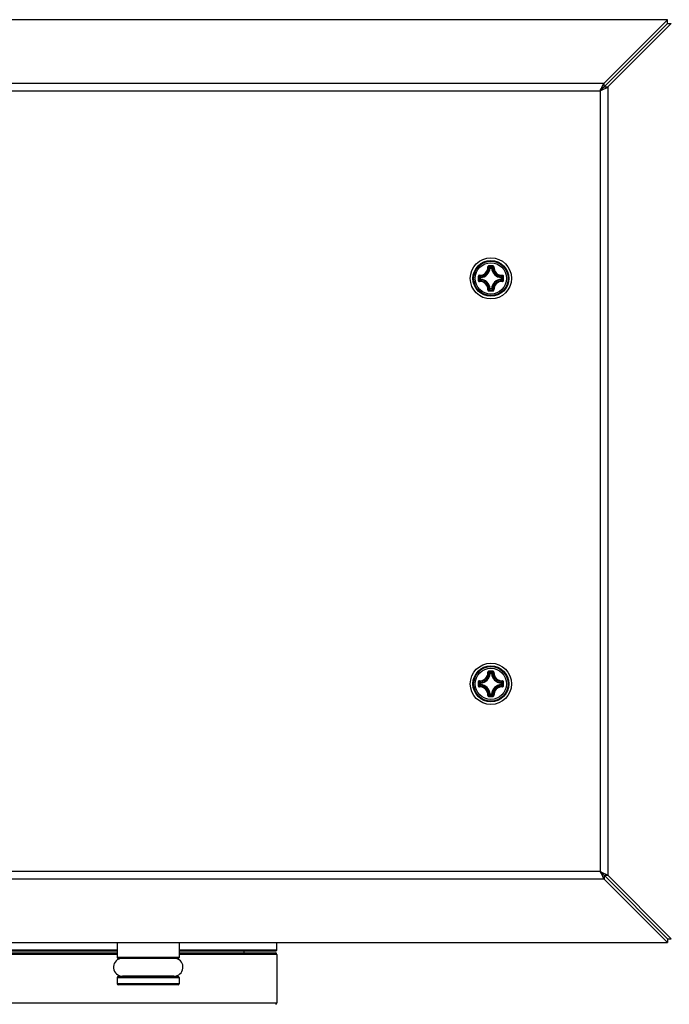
# Model space of a CAD drawing. Header units: millimetres. Extents: x 0 to 420, y 0 to 297.
# Tile 133 of 256: x 124 to 137, y 148 to 167. Entities that reach past the tile are written whole.
import ezdxf

# ---------------------------------------------------------------- set-up
doc = ezdxf.new("R2010")
doc.units = ezdxf.units.MM
doc.header["$LTSCALE"] = 23.1
doc.layers.get('0').update_dxf_attribs({"linetype": 'CONTINUOUS'})

msp = doc.modelspace()

# ---------------------------------------------------------------- linework, layer by layer
at = {"color": 7, "linetype": 'CONTINUOUS'}
for p, q in [((136.949, 167.139), (111.301, 167.139)), ((135.72, 165.91), (136.949, 167.139)), ((136.949, 167.064), (136.949, 167.139)), ((135.795, 165.835), (137.024, 167.064)), ((136.949, 167.064), (137.024, 167.064)), ((112.531, 165.91), (135.72, 165.91)), ((112.606, 165.76), (135.645, 165.76)), ((135.645, 165.76), (135.645, 150.62)), ((135.72, 165.835), (135.72, 165.91)), ((135.72, 165.835), (135.795, 165.835)), ((135.795, 165.835), (135.795, 150.545)), ((133.509, 162.323), (133.499, 162.323)), ((133.509, 162.323), (133.509, 162.333)), ((133.509, 162.333), (133.541, 162.333)), ((133.509, 162.323), (133.541, 162.323)), ((133.541, 162.323), (133.541, 162.333)), ((133.541, 162.323), (133.551, 162.323)), ((133.314, 162.106), (133.314, 162.138)), ((133.324, 162.138), (133.314, 162.138)), ((133.324, 162.138), (133.324, 162.148)), ((133.324, 162.106), (133.324, 162.138)), ((133.726, 162.138), (133.727, 162.148)), ((133.726, 162.138), (133.726, 162.106)), ((133.726, 162.138), (133.736, 162.138)), ((133.736, 162.138), (133.736, 162.106)), ((133.324, 162.106), (133.314, 162.106)), ((133.324, 162.106), (133.324, 162.096)), ((133.726, 162.106), (133.727, 162.096)), ((133.726, 162.106), (133.736, 162.106)), ((133.509, 161.921), (133.499, 161.921)), ((133.509, 161.921), (133.509, 161.911)), ((133.541, 161.921), (133.509, 161.921)), ((133.541, 161.911), (133.509, 161.911)), ((133.541, 161.921), (133.541, 161.911)), ((133.541, 161.921), (133.551, 161.921)), ((133.509, 154.459), (133.499, 154.459)), ((133.509, 154.459), (133.509, 154.469)), ((133.509, 154.469), (133.541, 154.469)), ((133.509, 154.459), (133.541, 154.459)), ((133.541, 154.459), (133.541, 154.469)), ((133.541, 154.459), (133.551, 154.459)), ((133.314, 154.242), (133.314, 154.274)), ((133.324, 154.274), (133.314, 154.274)), ((133.324, 154.242), (133.314, 154.242)), ((133.324, 154.274), (133.324, 154.284)), ((133.324, 154.242), (133.324, 154.274)), ((133.324, 154.242), (133.324, 154.232)), ((133.726, 154.274), (133.727, 154.284)), ((133.726, 154.274), (133.726, 154.242)), ((133.726, 154.274), (133.736, 154.274)), ((133.726, 154.242), (133.727, 154.232)), ((133.726, 154.242), (133.736, 154.242)), ((133.736, 154.274), (133.736, 154.242)), ((133.509, 154.057), (133.499, 154.057)), ((133.509, 154.057), (133.509, 154.047)), ((133.541, 154.057), (133.509, 154.057)), ((133.541, 154.047), (133.509, 154.047)), ((133.541, 154.057), (133.541, 154.047)), ((133.541, 154.057), (133.551, 154.057)), ((135.645, 150.62), (112.606, 150.62)), ((135.72, 150.545), (135.72, 150.47)), ((135.72, 150.545), (135.795, 150.545)), ((135.795, 150.545), (137.024, 149.316)), ((135.72, 150.47), (112.531, 150.47)), ((135.72, 150.47), (136.949, 149.241)), ((111.301, 149.241), (136.949, 149.241)), ((126.277, 149.241), (126.277, 148.952)), ((127.477, 149.241), (127.477, 148.952)), ((129.375, 149.092), (129.375, 149.241)), ((136.949, 149.316), (136.949, 149.241)), ((136.949, 149.316), (137.024, 149.316)), ((126.277, 149.092), (118.875, 149.092)), ((126.277, 149.012), (118.875, 149.012)), ((126.277, 149.072), (118.895, 149.072)), ((118.905, 149.042), (126.277, 149.042)), ((127.477, 148.952), (126.277, 148.952)), ((129.375, 149.092), (127.477, 149.092)), ((129.355, 149.072), (127.477, 149.072)), ((127.477, 149.042), (129.345, 149.042)), ((129.375, 149.012), (127.477, 149.012)), ((128.735, 149.072), (128.735, 149.042)), ((129.355, 149.072), (129.375, 149.092)), ((129.375, 149.012), (129.375, 148.072)), ((127.457, 148.932), (126.297, 148.932)), ((126.297, 148.582), (127.457, 148.582)), ((127.377, 148.587), (126.377, 148.587)), ((126.502, 148.587), (126.502, 148.582)), ((127.252, 148.587), (127.252, 148.582)), ((126.277, 148.562), (126.277, 148.442)), ((126.277, 148.562), (127.477, 148.562)), ((127.477, 148.442), (126.277, 148.442)), ((127.457, 148.422), (126.297, 148.422)), ((127.477, 148.562), (127.477, 148.442)), ((118.875, 148.072), (129.375, 148.072))]:
    msp.add_line(p, q, dxfattribs=at)
at = {"color": 3, "linetype": 'CONTINUOUS'}
for p, q in [((135.72, 165.835), (136.949, 167.064)), ((135.72, 150.545), (136.949, 149.316))]:
    msp.add_line(p, q, dxfattribs=at)
at = {"color": 7, "linetype": 'CONTINUOUS'}
for centre, radius in [((133.525, 162.122), 0.4), ((133.525, 162.122), 0.348), ((133.525, 162.122), 0.348), ((133.525, 162.122), 0.334), ((133.525, 162.122), 0.304), ((133.525, 154.258), 0.4), ((133.525, 154.258), 0.348), ((133.525, 154.258), 0.348), ((133.525, 154.258), 0.334), ((133.525, 154.258), 0.304)]:
    msp.add_circle(centre, radius, dxfattribs=at)
for centre, radius, start, end in [((133.311, 162.337), 0.156, 266.8359, 3.1593), ((133.312, 162.335), 0.165, 266.7227, 3.2772), ((133.315, 162.332), 0.194, 272.6594, 357.3406), ((133.315, 162.332), 0.184, 272.6606, 357.3393), ((133.526, 150.95), 11.416, 89.8104, 90.1968), ((133.525, 151.033), 11.321, 89.8069, 90.1932), ((133.131, 161.972), 0.522, 43.6483, 47.0364), ((133.919, 161.972), 0.522, 132.9634, 136.3517), ((133.735, 162.332), 0.194, 182.6594, 267.3405), ((133.735, 162.332), 0.184, 182.6607, 267.3393), ((133.738, 162.335), 0.165, 176.7227, 273.2771), ((133.74, 162.337), 0.156, 176.8402, 273.1614), ((144.697, 162.122), 11.416, 179.807, 180.0002), ((133.675, 162.516), 0.522, 222.9629, 226.3522), ((144.614, 162.122), 11.322, 179.8069, 180.1931), ((133.376, 162.516), 0.522, 313.6483, 317.0364), ((122.436, 162.122), 11.321, 359.8069, 0.1931), ((122.354, 162.122), 11.416, 359.9997, 0.1929), ((144.697, 162.122), 11.416, 179.9997, 180.1929), ((133.675, 161.728), 0.522, 133.6479, 137.0369), ((133.311, 161.907), 0.156, 356.8402, 93.1614), ((133.312, 161.909), 0.165, 356.7235, 93.2764), ((133.315, 161.912), 0.194, 2.6594, 87.3406), ((133.315, 161.912), 0.184, 2.6606, 87.3394), ((133.735, 161.912), 0.194, 92.6592, 177.3404), ((133.735, 161.912), 0.184, 92.6607, 177.3393), ((133.738, 161.909), 0.165, 86.7236, 183.2763), ((133.74, 161.907), 0.156, 86.8391, 183.1593), ((133.376, 161.728), 0.522, 42.9634, 46.3517), ((122.354, 162.122), 11.416, 359.807, 0.0002), ((133.131, 162.271), 0.522, 312.9629, 316.3522), ((133.525, 173.211), 11.321, 269.8068, 270.1931), ((133.526, 173.294), 11.416, 269.8032, 270.1895), ((133.919, 162.271), 0.522, 223.6483, 227.0364), ((133.526, 143.086), 11.416, 89.8104, 90.1968), ((133.525, 143.169), 11.321, 89.8069, 90.1932), ((133.131, 154.108), 0.522, 43.6483, 47.0364), ((133.919, 154.108), 0.522, 132.9634, 136.3517), ((144.697, 154.258), 11.416, 179.807, 180.0002), ((133.675, 154.652), 0.522, 222.9629, 226.3522), ((144.614, 154.258), 11.322, 179.8069, 180.1931), ((133.311, 154.473), 0.156, 266.8359, 3.1593), ((133.312, 154.471), 0.165, 266.7227, 3.2772), ((133.315, 154.468), 0.194, 272.6594, 357.3406), ((133.315, 154.468), 0.184, 272.6606, 357.3393), ((133.735, 154.468), 0.194, 182.6594, 267.3405), ((133.735, 154.468), 0.184, 182.6607, 267.3393), ((133.738, 154.471), 0.165, 176.7227, 273.2771), ((133.74, 154.473), 0.156, 176.8402, 273.1614), ((133.376, 154.652), 0.522, 313.6483, 317.0364), ((122.436, 154.258), 11.321, 359.8069, 0.1931), ((122.354, 154.258), 11.416, 359.9997, 0.1929), ((144.697, 154.258), 11.416, 179.9997, 180.1929), ((133.675, 153.864), 0.522, 133.6479, 137.0369), ((133.311, 154.043), 0.156, 356.8402, 93.1614), ((133.312, 154.045), 0.165, 356.7235, 93.2764), ((133.315, 154.048), 0.194, 2.6594, 87.3406), ((133.315, 154.048), 0.184, 2.6606, 87.3394), ((133.735, 154.048), 0.194, 92.6592, 177.3404), ((133.735, 154.048), 0.184, 92.6607, 177.3393), ((133.738, 154.045), 0.165, 86.7236, 183.2763), ((133.74, 154.043), 0.156, 86.8391, 183.1593), ((133.376, 153.864), 0.522, 42.9634, 46.3517), ((122.354, 154.258), 11.416, 359.807, 0.0002), ((133.131, 154.407), 0.522, 312.9629, 316.3522), ((133.525, 165.347), 11.321, 269.8068, 270.1931), ((133.526, 165.43), 11.416, 269.8032, 270.1895), ((133.919, 154.407), 0.522, 223.6483, 227.0364), ((126.297, 148.952), 0.02, 180, 270), ((127.457, 148.952), 0.02, 270, 360), ((129.345, 149.012), 0.03, 0, 90), ((126.377, 148.762), 0.175, 103.4783, 270), ((127.377, 148.762), 0.175, 270, 76.5217), ((126.297, 148.562), 0.02, 90, 180), ((127.457, 148.562), 0.02, 0, 90), ((126.297, 148.442), 0.02, 180, 270), ((127.457, 148.442), 0.02, 270, 360), ((129.345, 148.072), 0.03, 285, 360)]:
    msp.add_arc(centre, radius, start, end, dxfattribs=at)
for points, knots in [([(135.645, 165.76), (135.651, 165.773), (135.675, 165.823), (135.7, 165.873), (135.72, 165.91)], [0, 0, 0, 0, 0.258867, 1, 1, 1, 1]), ([(135.645, 165.76), (135.658, 165.766), (135.708, 165.79), (135.759, 165.815), (135.795, 165.835)], [0, 0, 0, 0, 0.258867, 1, 1, 1, 1]), ([(133.487, 162.367), (133.481, 162.367), (133.47, 162.362), (133.466, 162.35), (133.466, 162.345)], [0, 0, 0, 0, 0.503055, 1, 1, 1, 1]), ([(133.466, 162.345), (133.469, 162.346), (133.472, 162.346), (133.475, 162.345), (133.477, 162.345), (133.477, 162.344)], [0, 0, 0, 0, 0.654585, 0.879518, 1, 1, 1, 1]), ([(133.487, 162.355), (133.484, 162.355), (133.479, 162.352), (133.477, 162.347), (133.477, 162.344)], [0, 0, 0, 0, 0.506356, 1, 1, 1, 1]), ([(133.499, 162.323), (133.497, 162.325), (133.49, 162.332), (133.483, 162.339), (133.477, 162.344)], [0, 0, 0, 0, 0.245129, 1, 1, 1, 1]), ([(133.487, 162.367), (133.487, 162.364), (133.487, 162.36), (133.487, 162.356), (133.487, 162.355), (133.487, 162.355)], [0, 0, 0, 0, 0.661505, 0.892729, 1, 1, 1, 1]), ([(133.551, 162.323), (133.553, 162.325), (133.56, 162.332), (133.568, 162.339), (133.574, 162.344)], [0, 0, 0, 0, 0.245127, 1, 1, 1, 1]), ([(133.564, 162.367), (133.564, 162.364), (133.564, 162.36), (133.564, 162.356), (133.564, 162.355), (133.563, 162.355)], [0, 0, 0, 0, 0.661448, 0.89268, 1, 1, 1, 1]), ([(133.574, 162.344), (133.574, 162.347), (133.572, 162.352), (133.566, 162.355), (133.563, 162.355)], [0, 0, 0, 0, 0.493633, 1, 1, 1, 1]), ([(133.584, 162.345), (133.584, 162.35), (133.58, 162.362), (133.569, 162.367), (133.564, 162.367)], [0, 0, 0, 0, 0.496944, 1, 1, 1, 1]), ([(133.584, 162.345), (133.582, 162.346), (133.579, 162.346), (133.575, 162.345), (133.574, 162.345), (133.574, 162.344)], [0, 0, 0, 0, 0.654635, 0.879564, 1, 1, 1, 1]), ([(133.302, 162.181), (133.297, 162.181), (133.285, 162.177), (133.281, 162.166), (133.281, 162.16)], [0, 0, 0, 0, 0.49693, 1, 1, 1, 1]), ([(133.281, 162.16), (133.283, 162.16), (133.287, 162.16), (133.291, 162.16), (133.292, 162.16), (133.293, 162.16)], [0, 0, 0, 0, 0.661474, 0.892703, 1, 1, 1, 1]), ([(133.303, 162.17), (133.3, 162.171), (133.295, 162.168), (133.293, 162.163), (133.293, 162.16)], [0, 0, 0, 0, 0.493642, 1, 1, 1, 1]), ([(133.302, 162.181), (133.302, 162.179), (133.302, 162.175), (133.302, 162.172), (133.303, 162.171), (133.303, 162.17)], [0, 0, 0, 0, 0.654635, 0.879564, 1, 1, 1, 1]), ([(133.324, 162.148), (133.322, 162.15), (133.315, 162.157), (133.308, 162.165), (133.303, 162.17)], [0, 0, 0, 0, 0.245124, 1, 1, 1, 1]), ([(133.727, 162.148), (133.728, 162.15), (133.736, 162.157), (133.742, 162.165), (133.748, 162.17)], [0, 0, 0, 0, 0.245129, 1, 1, 1, 1]), ([(133.736, 162.138), (133.736, 162.141), (133.734, 162.146), (133.729, 162.148), (133.727, 162.148)], [0, 0, 0, 0, 0.499979, 1, 1, 1, 1]), ([(133.749, 162.181), (133.749, 162.179), (133.749, 162.175), (133.748, 162.172), (133.748, 162.171), (133.748, 162.17)], [0, 0, 0, 0, 0.654598, 0.879529, 1, 1, 1, 1]), ([(133.77, 162.16), (133.77, 162.166), (133.765, 162.177), (133.754, 162.181), (133.748, 162.181)], [0, 0, 0, 0, 0.503051, 1, 1, 1, 1]), ([(133.758, 162.16), (133.758, 162.163), (133.756, 162.168), (133.75, 162.171), (133.748, 162.17)], [0, 0, 0, 0, 0.50636, 1, 1, 1, 1]), ([(133.77, 162.16), (133.767, 162.16), (133.764, 162.16), (133.76, 162.16), (133.758, 162.16), (133.758, 162.16)], [0, 0, 0, 0, 0.661505, 0.892729, 1, 1, 1, 1]), ([(133.281, 162.083), (133.283, 162.083), (133.287, 162.083), (133.291, 162.084), (133.292, 162.084), (133.293, 162.084)], [0, 0, 0, 0, 0.661505, 0.892729, 1, 1, 1, 1]), ([(133.281, 162.083), (133.281, 162.078), (133.285, 162.067), (133.297, 162.063), (133.302, 162.063)], [0, 0, 0, 0, 0.503051, 1, 1, 1, 1]), ([(133.293, 162.084), (133.293, 162.081), (133.295, 162.076), (133.3, 162.073), (133.303, 162.073)], [0, 0, 0, 0, 0.50636, 1, 1, 1, 1]), ([(133.302, 162.063), (133.302, 162.065), (133.302, 162.069), (133.302, 162.072), (133.303, 162.073), (133.303, 162.073)], [0, 0, 0, 0, 0.654598, 0.879529, 1, 1, 1, 1]), ([(133.324, 162.096), (133.322, 162.094), (133.315, 162.087), (133.308, 162.079), (133.303, 162.073)], [0, 0, 0, 0, 0.245126, 1, 1, 1, 1]), ([(133.314, 162.106), (133.314, 162.103), (133.316, 162.098), (133.321, 162.096), (133.324, 162.096)], [0, 0, 0, 0, 0.499979, 1, 1, 1, 1]), ([(133.727, 162.096), (133.729, 162.096), (133.734, 162.098), (133.736, 162.103), (133.736, 162.106)], [0, 0, 0, 0, 0.500021, 1, 1, 1, 1]), ([(133.727, 162.096), (133.728, 162.094), (133.736, 162.087), (133.742, 162.079), (133.748, 162.073)], [0, 0, 0, 0, 0.245127, 1, 1, 1, 1]), ([(133.748, 162.073), (133.75, 162.073), (133.756, 162.076), (133.758, 162.081), (133.758, 162.084)], [0, 0, 0, 0, 0.493642, 1, 1, 1, 1]), ([(133.748, 162.063), (133.754, 162.063), (133.765, 162.067), (133.77, 162.078), (133.77, 162.083)], [0, 0, 0, 0, 0.496947, 1, 1, 1, 1]), ([(133.749, 162.063), (133.749, 162.065), (133.749, 162.069), (133.748, 162.072), (133.748, 162.073), (133.748, 162.073)], [0, 0, 0, 0, 0.654634, 0.879563, 1, 1, 1, 1]), ([(133.77, 162.083), (133.767, 162.083), (133.764, 162.083), (133.76, 162.084), (133.758, 162.084), (133.758, 162.084)], [0, 0, 0, 0, 0.661481, 0.892709, 1, 1, 1, 1]), ([(133.466, 161.899), (133.469, 161.898), (133.472, 161.898), (133.475, 161.899), (133.477, 161.899), (133.477, 161.9)], [0, 0, 0, 0, 0.654635, 0.879564, 1, 1, 1, 1]), ([(133.466, 161.899), (133.466, 161.893), (133.47, 161.882), (133.481, 161.877), (133.487, 161.877)], [0, 0, 0, 0, 0.496966, 1, 1, 1, 1]), ([(133.499, 161.921), (133.497, 161.919), (133.49, 161.912), (133.483, 161.905), (133.477, 161.9)], [0, 0, 0, 0, 0.245124, 1, 1, 1, 1]), ([(133.477, 161.9), (133.477, 161.897), (133.479, 161.891), (133.484, 161.889), (133.487, 161.889)], [0, 0, 0, 0, 0.493633, 1, 1, 1, 1]), ([(133.487, 161.877), (133.487, 161.88), (133.487, 161.884), (133.487, 161.888), (133.487, 161.889), (133.487, 161.889)], [0, 0, 0, 0, 0.661448, 0.89268, 1, 1, 1, 1]), ([(133.541, 161.911), (133.544, 161.911), (133.549, 161.913), (133.551, 161.918), (133.551, 161.921)], [0, 0, 0, 0, 0.499979, 1, 1, 1, 1]), ([(133.551, 161.921), (133.553, 161.919), (133.56, 161.912), (133.568, 161.905), (133.574, 161.9)], [0, 0, 0, 0, 0.245129, 1, 1, 1, 1]), ([(133.563, 161.889), (133.566, 161.889), (133.572, 161.891), (133.574, 161.897), (133.574, 161.9)], [0, 0, 0, 0, 0.506357, 1, 1, 1, 1]), ([(133.564, 161.877), (133.564, 161.88), (133.564, 161.884), (133.564, 161.888), (133.564, 161.889), (133.563, 161.889)], [0, 0, 0, 0, 0.661505, 0.892729, 1, 1, 1, 1]), ([(133.564, 161.877), (133.569, 161.877), (133.58, 161.882), (133.584, 161.893), (133.584, 161.899)], [0, 0, 0, 0, 0.503087, 1, 1, 1, 1]), ([(133.584, 161.899), (133.582, 161.898), (133.579, 161.898), (133.575, 161.899), (133.574, 161.899), (133.574, 161.9)], [0, 0, 0, 0, 0.654531, 0.879475, 1, 1, 1, 1]), ([(133.487, 154.503), (133.481, 154.503), (133.47, 154.498), (133.466, 154.486), (133.466, 154.481)], [0, 0, 0, 0, 0.503055, 1, 1, 1, 1]), ([(133.487, 154.491), (133.484, 154.491), (133.479, 154.488), (133.477, 154.483), (133.477, 154.48)], [0, 0, 0, 0, 0.506356, 1, 1, 1, 1]), ([(133.487, 154.503), (133.487, 154.5), (133.487, 154.496), (133.487, 154.492), (133.487, 154.491), (133.487, 154.491)], [0, 0, 0, 0, 0.661505, 0.892729, 1, 1, 1, 1]), ([(133.564, 154.503), (133.564, 154.5), (133.564, 154.496), (133.564, 154.492), (133.564, 154.491), (133.563, 154.491)], [0, 0, 0, 0, 0.661448, 0.89268, 1, 1, 1, 1]), ([(133.574, 154.48), (133.574, 154.483), (133.572, 154.488), (133.566, 154.491), (133.563, 154.491)], [0, 0, 0, 0, 0.493633, 1, 1, 1, 1]), ([(133.584, 154.481), (133.584, 154.486), (133.58, 154.498), (133.569, 154.503), (133.564, 154.503)], [0, 0, 0, 0, 0.496944, 1, 1, 1, 1]), ([(133.302, 154.317), (133.297, 154.317), (133.285, 154.313), (133.281, 154.302), (133.281, 154.296)], [0, 0, 0, 0, 0.49693, 1, 1, 1, 1]), ([(133.281, 154.296), (133.283, 154.296), (133.287, 154.296), (133.291, 154.296), (133.292, 154.296), (133.293, 154.296)], [0, 0, 0, 0, 0.661474, 0.892703, 1, 1, 1, 1]), ([(133.303, 154.306), (133.3, 154.307), (133.295, 154.304), (133.293, 154.299), (133.293, 154.296)], [0, 0, 0, 0, 0.493642, 1, 1, 1, 1]), ([(133.302, 154.317), (133.302, 154.315), (133.302, 154.311), (133.302, 154.308), (133.303, 154.307), (133.303, 154.306)], [0, 0, 0, 0, 0.654635, 0.879564, 1, 1, 1, 1]), ([(133.324, 154.284), (133.322, 154.286), (133.315, 154.293), (133.308, 154.301), (133.303, 154.306)], [0, 0, 0, 0, 0.245124, 1, 1, 1, 1]), ([(133.466, 154.481), (133.469, 154.482), (133.472, 154.482), (133.475, 154.481), (133.477, 154.481), (133.477, 154.48)], [0, 0, 0, 0, 0.654585, 0.879518, 1, 1, 1, 1]), ([(133.499, 154.459), (133.497, 154.461), (133.49, 154.468), (133.483, 154.475), (133.477, 154.48)], [0, 0, 0, 0, 0.245129, 1, 1, 1, 1]), ([(133.551, 154.459), (133.553, 154.461), (133.56, 154.468), (133.568, 154.475), (133.574, 154.48)], [0, 0, 0, 0, 0.245127, 1, 1, 1, 1]), ([(133.584, 154.481), (133.582, 154.482), (133.579, 154.482), (133.575, 154.481), (133.574, 154.481), (133.574, 154.48)], [0, 0, 0, 0, 0.654635, 0.879564, 1, 1, 1, 1]), ([(133.727, 154.284), (133.728, 154.286), (133.736, 154.293), (133.742, 154.301), (133.748, 154.306)], [0, 0, 0, 0, 0.245129, 1, 1, 1, 1]), ([(133.749, 154.317), (133.749, 154.315), (133.749, 154.311), (133.748, 154.308), (133.748, 154.307), (133.748, 154.306)], [0, 0, 0, 0, 0.654598, 0.879529, 1, 1, 1, 1]), ([(133.77, 154.296), (133.77, 154.302), (133.765, 154.313), (133.754, 154.317), (133.748, 154.317)], [0, 0, 0, 0, 0.503051, 1, 1, 1, 1]), ([(133.758, 154.296), (133.758, 154.299), (133.756, 154.304), (133.75, 154.307), (133.748, 154.306)], [0, 0, 0, 0, 0.50636, 1, 1, 1, 1]), ([(133.77, 154.296), (133.767, 154.296), (133.764, 154.296), (133.76, 154.296), (133.758, 154.296), (133.758, 154.296)], [0, 0, 0, 0, 0.661505, 0.892729, 1, 1, 1, 1]), ([(133.281, 154.219), (133.283, 154.219), (133.287, 154.219), (133.291, 154.22), (133.292, 154.22), (133.293, 154.22)], [0, 0, 0, 0, 0.661505, 0.892729, 1, 1, 1, 1]), ([(133.281, 154.219), (133.281, 154.214), (133.285, 154.203), (133.297, 154.199), (133.302, 154.199)], [0, 0, 0, 0, 0.503051, 1, 1, 1, 1]), ([(133.293, 154.22), (133.293, 154.217), (133.295, 154.212), (133.3, 154.209), (133.303, 154.209)], [0, 0, 0, 0, 0.50636, 1, 1, 1, 1]), ([(133.302, 154.199), (133.302, 154.201), (133.302, 154.205), (133.302, 154.208), (133.303, 154.209), (133.303, 154.209)], [0, 0, 0, 0, 0.654598, 0.879529, 1, 1, 1, 1]), ([(133.324, 154.232), (133.322, 154.23), (133.315, 154.223), (133.308, 154.215), (133.303, 154.209)], [0, 0, 0, 0, 0.245126, 1, 1, 1, 1]), ([(133.314, 154.242), (133.314, 154.239), (133.316, 154.234), (133.321, 154.232), (133.324, 154.232)], [0, 0, 0, 0, 0.499979, 1, 1, 1, 1]), ([(133.736, 154.274), (133.736, 154.277), (133.734, 154.282), (133.729, 154.284), (133.727, 154.284)], [0, 0, 0, 0, 0.499979, 1, 1, 1, 1]), ([(133.727, 154.232), (133.729, 154.232), (133.734, 154.234), (133.736, 154.239), (133.736, 154.242)], [0, 0, 0, 0, 0.500021, 1, 1, 1, 1]), ([(133.727, 154.232), (133.728, 154.23), (133.736, 154.223), (133.742, 154.215), (133.748, 154.209)], [0, 0, 0, 0, 0.245127, 1, 1, 1, 1]), ([(133.748, 154.209), (133.75, 154.209), (133.756, 154.212), (133.758, 154.217), (133.758, 154.22)], [0, 0, 0, 0, 0.493642, 1, 1, 1, 1]), ([(133.748, 154.199), (133.754, 154.199), (133.765, 154.203), (133.77, 154.214), (133.77, 154.219)], [0, 0, 0, 0, 0.496947, 1, 1, 1, 1]), ([(133.749, 154.199), (133.749, 154.201), (133.749, 154.205), (133.748, 154.208), (133.748, 154.209), (133.748, 154.209)], [0, 0, 0, 0, 0.654634, 0.879563, 1, 1, 1, 1]), ([(133.77, 154.219), (133.767, 154.219), (133.764, 154.219), (133.76, 154.22), (133.758, 154.22), (133.758, 154.22)], [0, 0, 0, 0, 0.661481, 0.892709, 1, 1, 1, 1]), ([(133.466, 154.035), (133.469, 154.034), (133.472, 154.034), (133.475, 154.035), (133.477, 154.035), (133.477, 154.036)], [0, 0, 0, 0, 0.654635, 0.879564, 1, 1, 1, 1]), ([(133.466, 154.035), (133.466, 154.029), (133.47, 154.018), (133.481, 154.013), (133.487, 154.013)], [0, 0, 0, 0, 0.496966, 1, 1, 1, 1]), ([(133.499, 154.057), (133.497, 154.055), (133.49, 154.048), (133.483, 154.041), (133.477, 154.036)], [0, 0, 0, 0, 0.245124, 1, 1, 1, 1]), ([(133.477, 154.036), (133.477, 154.033), (133.479, 154.027), (133.484, 154.025), (133.487, 154.025)], [0, 0, 0, 0, 0.493633, 1, 1, 1, 1]), ([(133.487, 154.013), (133.487, 154.016), (133.487, 154.02), (133.487, 154.024), (133.487, 154.025), (133.487, 154.025)], [0, 0, 0, 0, 0.661448, 0.89268, 1, 1, 1, 1]), ([(133.541, 154.047), (133.544, 154.047), (133.549, 154.049), (133.551, 154.054), (133.551, 154.057)], [0, 0, 0, 0, 0.499979, 1, 1, 1, 1]), ([(133.551, 154.057), (133.553, 154.055), (133.56, 154.048), (133.568, 154.041), (133.574, 154.036)], [0, 0, 0, 0, 0.245129, 1, 1, 1, 1]), ([(133.563, 154.025), (133.566, 154.025), (133.572, 154.027), (133.574, 154.033), (133.574, 154.036)], [0, 0, 0, 0, 0.506357, 1, 1, 1, 1]), ([(133.564, 154.013), (133.564, 154.016), (133.564, 154.02), (133.564, 154.024), (133.564, 154.025), (133.563, 154.025)], [0, 0, 0, 0, 0.661505, 0.892729, 1, 1, 1, 1]), ([(133.564, 154.013), (133.569, 154.013), (133.58, 154.018), (133.584, 154.029), (133.584, 154.035)], [0, 0, 0, 0, 0.503087, 1, 1, 1, 1]), ([(133.584, 154.035), (133.582, 154.034), (133.579, 154.034), (133.575, 154.035), (133.574, 154.035), (133.574, 154.036)], [0, 0, 0, 0, 0.654531, 0.879475, 1, 1, 1, 1]), ([(135.645, 150.62), (135.651, 150.607), (135.675, 150.557), (135.7, 150.507), (135.72, 150.47)], [0, 0, 0, 0, 0.258867, 1, 1, 1, 1]), ([(135.645, 150.62), (135.658, 150.614), (135.708, 150.59), (135.759, 150.565), (135.795, 150.545)], [0, 0, 0, 0, 0.258867, 1, 1, 1, 1])]:
    msp.add_open_spline(points, degree=3, knots=knots, dxfattribs=at)
at = {"color": 3, "linetype": 'CONTINUOUS'}
for points in [[(135.645, 165.76), (135.651, 165.766), (135.676, 165.792), (135.7, 165.817), (135.72, 165.835)], [(135.645, 165.76), (135.651, 165.766), (135.677, 165.79), (135.702, 165.815), (135.72, 165.835)], [(135.645, 150.62), (135.651, 150.614), (135.677, 150.59), (135.702, 150.565), (135.72, 150.545)], [(135.645, 150.62), (135.651, 150.614), (135.676, 150.588), (135.7, 150.563), (135.72, 150.545)]]:
    msp.add_open_spline(points, degree=3, knots=[0, 0, 0, 0, 0.255565, 1, 1, 1, 1], dxfattribs=at)
at = {"color": 7, "linetype": 'CONTINUOUS'}
for points in [[(133.509, 162.333), (133.507, 162.333), (133.501, 162.331), (133.499, 162.326), (133.499, 162.323)], [(133.551, 162.323), (133.551, 162.326), (133.549, 162.331), (133.544, 162.333), (133.541, 162.333)], [(133.324, 162.148), (133.321, 162.148), (133.316, 162.146), (133.314, 162.141), (133.314, 162.138)], [(133.499, 161.921), (133.499, 161.918), (133.501, 161.913), (133.507, 161.911), (133.509, 161.911)], [(133.509, 154.469), (133.507, 154.469), (133.501, 154.467), (133.499, 154.462), (133.499, 154.459)], [(133.551, 154.459), (133.551, 154.462), (133.549, 154.467), (133.544, 154.469), (133.541, 154.469)], [(133.324, 154.284), (133.321, 154.284), (133.316, 154.282), (133.314, 154.277), (133.314, 154.274)], [(133.499, 154.057), (133.499, 154.054), (133.501, 154.049), (133.507, 154.047), (133.509, 154.047)]]:
    msp.add_open_spline(points, degree=3, dxfattribs=at)

doc.saveas('drawing.dxf')
